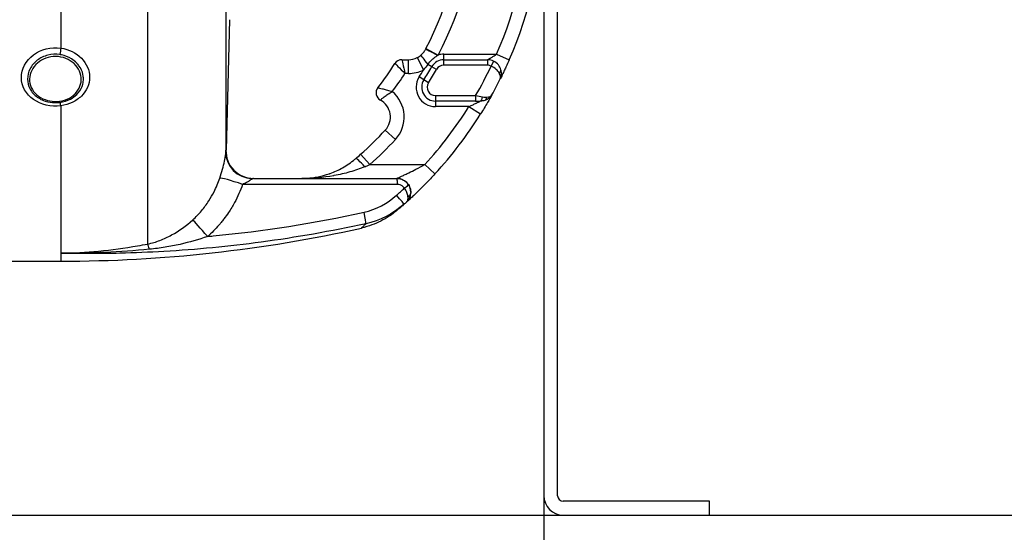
# Model space of a CAD drawing. Header units: millimetres. Extents: x 0 to 5940, y 0 to 4200.
# Tile 41 of 47: x 2734 to 3091, y 2615 to 2801. Entities that reach past the tile are written whole.
import ezdxf

# ---------------------------------------------------------------- set-up
doc = ezdxf.new("R2010")
doc.units = ezdxf.units.MM
doc.header["$LTSCALE"] = 50
doc.layers.get('DEFPOINTS').update_dxf_attribs({"linetype": 'CONTINUOUS'})
for name, color, linetype in [('02-LINIE-035', 2, 'CONTINUOUS'), ('03-LINIE-050', 3, 'CONTINUOUS'), ('06-MASSE1', 1, 'CONTINUOUS')]:
    doc.layers.add(name, color=color, linetype=linetype)
doc.styles.add('ACA_NORM', font='ROMANS.SHX')
doc.dimstyles.new('1-10', dxfattribs={"dimscale": 10, "dimtxt": 2.5, "dimasz": 3.5, "dimexe": 1, "dimexo": 0, "dimgap": 1, "dimtad": 1, "dimdec": 0, "dimzin": 0, "dimtxsty": 'ACA_NORM', "dimcen": 0, "dimadec": 0, "dimazin": 0, "dimtfac": 2.4, "dimtdec": 0, "dimtmove": 0, "dimatfit": 3, "dimfxl": 1, "dimtolj": 1, "dimtzin": 0, "dimarcsym": 0})

# ---------------------------------------------------------------- blocks, each defined once
blk = doc.blocks.new('*D1')
at = {"layer": '06-MASSE1', "color": 0, "lineweight": -2}
for p, q in [((2923.78, 2628.58), (2923.78, 2474.89)), ((2213.78, 2618.57), (2213.78, 2474.89)), ((2888.78, 2484.89), (2248.78, 2484.89))]:
    blk.add_line(p, q, dxfattribs=at)
at = {"layer": '06-MASSE1', "color": 0}
for points in [[(2248.78, 2490.73), (2248.78, 2479.06), (2213.78, 2484.89)], [(2888.78, 2490.73), (2888.78, 2479.06), (2923.78, 2484.89)]]:
    blk.add_solid(points, dxfattribs=at)
at = {"layer": 'DEFPOINTS', "color": 0}
for p in [(2923.78, 2628.58), (2213.78, 2618.57), (2213.78, 2484.89)]:
    blk.add_point(p, dxfattribs=at)
at = {"layer": '06-MASSE1', "color": 0, "insert": (2568.78, 2507.39), "char_height": 25, "attachment_point": 5, "style": 'ACA_NORM'}
blk.add_mtext('\\A1;W', dxfattribs=at)
blk = doc.blocks.new('*D2')
at = {"layer": '06-MASSE1', "color": 0, "lineweight": -2}
for p, q in [((4332.2, 2742.08), (4332.2, 2364.59)), ((1668.78, 2662.77), (1668.78, 2364.59)), ((4297.2, 2374.59), (1703.78, 2374.59))]:
    blk.add_line(p, q, dxfattribs=at)
at = {"layer": '06-MASSE1', "color": 0}
for points in [[(1703.78, 2380.42), (1703.78, 2368.76), (1668.78, 2374.59)], [(4297.2, 2380.42), (4297.2, 2368.76), (4332.2, 2374.59)]]:
    blk.add_solid(points, dxfattribs=at)
at = {"layer": 'DEFPOINTS', "color": 0}
for p in [(4332.2, 2742.08), (1668.78, 2662.77), (1668.78, 2374.59)]:
    blk.add_point(p, dxfattribs=at)
at = {"layer": '06-MASSE1', "color": 0, "insert": (3000.49, 2397.09), "char_height": 25, "attachment_point": 5, "style": 'ACA_NORM'}
blk.add_mtext('\\A1;2660', dxfattribs=at)

msp = doc.modelspace()

# ---------------------------------------------------------------- linework, layer by layer
at = {"layer": '02-LINIE-035'}
for p, q in [((2780.2, 2973.37), (2780.2, 2719.79)), ((2808.53, 2940.04), (2808.53, 2753.12)), ((2923.78, 2896.58), (2923.78, 2628.58)), ((2928.78, 2628.58), (2928.78, 2896.58)), ((2748.78, 2834.52), (2748.78, 2790.81)), ((2809.9, 2801.04), (2808.66, 2753.79)), ((2881.05, 2790.59), (2885.48, 2788.28)), ((2872.37, 2786.58), (2874.71, 2786.58)), ((2874.71, 2781.58), (2874.71, 2786.58)), ((2877.9, 2787.35), (2880.18, 2782.9)), ((2887.52, 2788.58), (2906.67, 2788.58)), ((2887.52, 2786.58), (2887.52, 2788.58)), ((2887.52, 2784.58), (2887.52, 2786.58)), ((2887.52, 2786.58), (2903.39, 2786.58)), ((2903.39, 2786.58), (2903.39, 2784.58)), ((2906.67, 2788.58), (2911.26, 2786.58)), ((2883.17, 2784.06), (2881.74, 2784.88)), ((2884.91, 2783.07), (2883.17, 2784.06)), ((2903.39, 2784.58), (2887.52, 2784.58)), ((2905.59, 2786.08), (2904.71, 2784.28)), ((2874.71, 2781.58), (2873.46, 2781.58)), ((2880.28, 2779.26), (2878.59, 2780.32)), ((2881.97, 2778.19), (2880.28, 2779.26)), ((2884.51, 2773.58), (2884.51, 2771.58)), ((2884.51, 2773.58), (2899.06, 2773.58)), ((2899.06, 2773.58), (2899.06, 2771.58)), ((2748.78, 2769.91), (2748.78, 2716.45)), ((2899.06, 2771.58), (2884.51, 2771.58)), ((2884.51, 2771.58), (2884.51, 2769.58)), ((2896.64, 2769.58), (2884.51, 2769.58)), ((2896.64, 2769.58), (2900.88, 2766.93)), ((2899.06, 2771.58), (2900.76, 2771.58)), ((2869.99, 2757.68), (2866.32, 2761.07)), ((2808.66, 2753.84), (2808.58, 2753.84)), ((2860.71, 2748.58), (2857.39, 2752.32)), ((2860.71, 2748.58), (2880.65, 2748.58)), ((2880.65, 2748.58), (2884.33, 2745.2)), ((2818.58, 2743.58), (2870.52, 2743.58)), ((2870.52, 2743.58), (2870.53, 2743.58)), ((2748.78, 2716.45), (2748.78, 2713.58)), ((2714.66, 2713.58), (2748.78, 2713.58)), ((2983.78, 2626.58), (2930.78, 2626.58)), ((2983.78, 2621.58), (2983.78, 2626.58))]:
    msp.add_line(p, q, dxfattribs=at)
for centre, radius, start, end in [((2773.78, 2846.58), 121, 332.4371, 357.6317), ((2773.78, 2846.58), 126, 332.4371, 357.7258), ((2773.78, 2846.58), 145, 336.4218, 358.0239), ((2773.78, 2846.58), 150, 336.4218, 358.0898), ((2872.37, 2783.58), 3, 90, 147.421), ((2874.71, 2793.58), 7, 270, 297.106), ((2887.52, 2781.58), 5, 90, 150.2522), ((2887.52, 2781.58), 7, 90, 106.9187), ((2903.39, 2781.58), 5, 63.9596, 90), ((2773.78, 2846.58), 114, 322.0201, 327.421), ((2773.78, 2846.58), 126, 327.7001, 330.2522), ((2773.78, 2846.58), 128, 327.7001, 330.2522), ((2887.52, 2781.58), 3, 90, 150.2522), ((2773.78, 2846.58), 145, 329.7716, 334.5523), ((2903.39, 2781.58), 3, 63.9596, 90), ((2773.78, 2846.58), 119, 323.0413, 326.892), ((2874.71, 2793.58), 12, 270, 297.106), ((2884.51, 2776.58), 7, 147.7001, 270), ((2773.78, 2846.58), 124, 327.7001, 329.0985), ((2773.78, 2846.58), 150, 331.0019, 333.4958), ((2866, 2774.58), 3, 142.0201, 241.1675), ((2884.51, 2776.58), 5, 147.7001, 270), ((2884.51, 2776.58), 3, 147.7001, 270), ((2861.18, 2765.82), 12, 317.2611, 50.1512), ((2773.79, 2846.58), 149.99, 331.0009, 331.0012), ((2861.18, 2765.82), 7, 317.2611, 61.1675), ((2773.78, 2846.58), 145, 317.4789, 327.9246), ((2773.78, 2846.58), 150, 317.4789, 327.9246), ((2773.78, 2846.58), 126, 311.5747, 317.2611), ((2773.78, 2846.58), 131, 311.5747, 317.2611), ((2870.53, 2738.58), 5, 359.0748, 90), ((2748.78, 3213.58), 500, 270, 282.5826), ((2930.78, 2628.58), 7, 180, 270), ((2930.78, 2628.58), 2, 180, 270)]:
    msp.add_arc(centre, radius, start, end, dxfattribs=at)
for centre, major_axis, ratio, start_param, end_param in [((2748.78, 2789.55), (0.45, 2.97), 0.0693, 1.143279, 1.9625), ((2879.76, 2791.27), (6.15, 11.77), 0.109734, 4.689658, 4.712185), ((2885.33, 2788), (-4.43, 2.32), 0.0215, 4.735018, 6.283185), ((2882.5, 2784.45), (-3.24, 3.8), 0.059752, 0, 1.406315), ((2906.28, 2782.39), (1.93, 0.54), 0.594665, 5.305484, 6.283185), ((2900.76, 2773.58), (0, -2), 0.438654, 0, 1.323775), ((2901.74, 2773.75), (0.65, -1.89), 0.594665, 0, 0.977701), ((2748.78, 2768.18), (-0.41, 2.97), 0.09527, 5.320317, 6.139537), ((2818.53, 2752.87), (-9.99, 0.46), 0.941438, 0.022707, 1.578858), ((2818.58, 2753.58), (0, -10), 0.999978, 4.687077, 6.283185), ((2858.86, 2746.97), (-3.25, 3.8), 0.105656, 4.835475, 6.283185), ((2852.83, 2749.84), (23.96, 9.36), 0.162972, 4.902563, 4.983301), ((2815.69, 2740.37), (-9.44, 3.3), 0.061815, 4.844954, 6.166482), ((2870.52, 2741.58), (0, 2), 0.105084, 4.609562, 6.283185), ((2873.02, 2740.25), (1.66, 1.12), 0.145795, 4.740358, 6.274369), ((2771.89, 2847.57), (67.28, 131.55), 0.999934, 4.344114, 4.37013), ((2869.87, 2738), (3.31, -3.74), 0.004968, 0, 1.418024), ((2873.51, 2738.19), (1.98, -0.26), 0.601883, 5.340533, 6.283185), ((2870.05, 2739.29), (-3.93, 4.22), 0.529098, 3.702697, 3.763512), ((2873.47, 2738), (1.96, -0.39), 0.620947, 5.41807, 6.283185), ((2870.18, 2739.41), (3.91, -4.24), 0.861739, 0.561993, 0.622868), ((2773.8, 2846.57), (-72.6, -131.25), 0.999897, 1.22965, 1.237385), ((2858.12, 2731.96), (1.06, -4.89), 0.076337, 0.137706, 1.425836), ((2803.02, 2721.23), (-6.63, 7.48), 0.0082, 4.879909, 6.07175), ((2781.86, 2710.2), (-1.88, 9.82), 0.074371, 5.5954, 6.050953)]:
    msp.add_ellipse(centre, major_axis=major_axis, ratio=ratio, start_param=start_param, end_param=end_param, dxfattribs=at)
for points, knots in [([(2748.78, 2769.91), (2745.25, 2769.44), (2741.54, 2770.27), (2738.83, 2772.16), (2736.13, 2774.04), (2734.47, 2777), (2734.46, 2780.08), (2734.46, 2783.16), (2736.1, 2786.27), (2738.82, 2788.33), (2741.55, 2790.39), (2745.25, 2791.33), (2748.78, 2790.81)], [0, 0, 0, 0, 0.25, 0.25, 0.25, 0.5, 0.5, 0.5, 0.75, 0.75, 0.75, 1, 1, 1, 1]), ([(2748.78, 2790.81), (2751.65, 2790.37), (2754.29, 2789.07), (2756.19, 2787.15), (2756.2, 2787.15), (2756.2, 2787.14), (2756.2, 2787.14), (2758.1, 2785.22), (2759.17, 2782.74), (2759.17, 2780.23), (2759.17, 2778.97), (2758.9, 2777.72), (2758.4, 2776.57), (2757.9, 2775.42), (2757.14, 2774.33), (2756.2, 2773.41), (2755.26, 2772.48), (2754.11, 2771.69), (2752.85, 2771.1), (2751.61, 2770.51), (2750.21, 2770.1), (2748.78, 2769.91)], [0, 0, 0, 0, 0.25, 0.25, 0.25, 0.250548, 0.250548, 0.250548, 0.5, 0.5, 0.5, 0.624936, 0.624936, 0.624936, 0.749856, 0.749856, 0.749856, 0.875355, 0.875355, 0.875355, 1, 1, 1, 1]), ([(2879.25, 2788.26), (2879.59, 2788.55), (2879.9, 2788.87), (2880.45, 2789.56), (2880.7, 2789.93), (2880.91, 2790.33)], [0, 0, 0, 0, 0.5, 0.5, 1, 1, 1, 1]), ([(2748.42, 2788.44), (2746.96, 2788.66), (2745.46, 2788.58), (2744.06, 2788.23), (2742.66, 2787.87), (2741.35, 2787.24), (2740.23, 2786.39), (2740.23, 2786.39), (2740.22, 2786.38), (2740.22, 2786.38), (2739.11, 2785.53), (2738.21, 2784.47), (2737.6, 2783.3), (2736.99, 2782.13), (2736.68, 2780.86), (2736.68, 2779.59), (2736.68, 2778.33), (2736.99, 2777.09), (2737.6, 2775.96), (2738.22, 2774.83), (2739.11, 2773.83), (2740.22, 2773.04), (2740.22, 2773.03), (2740.23, 2773.03), (2740.24, 2773.02), (2741.34, 2772.23), (2742.66, 2771.65), (2744.06, 2771.33), (2745.15, 2771.07), (2746.32, 2770.97), (2747.46, 2771.04), (2747.78, 2771.05), (2748.1, 2771.08), (2748.42, 2771.13)], [0, 0, 0, 0, 0.1248524, 0.1248524, 0.1248524, 0.25, 0.25, 0.25, 0.250524, 0.250524, 0.250524, 0.3753899, 0.3753899, 0.3753899, 0.499891, 0.499891, 0.499891, 0.6243466, 0.6243466, 0.6243466, 0.7492512, 0.7492512, 0.7492512, 0.75, 0.75, 0.75, 0.8748745, 0.8748745, 0.8748745, 0.972849, 0.972849, 0.972849, 1, 1, 1, 1]), ([(2748.79, 2787.55), (2746.37, 2788.03), (2743.78, 2787.6), (2741.72, 2786.41), (2739.66, 2785.22), (2738.16, 2783.28), (2737.63, 2781.19), (2737.11, 2779.1), (2737.56, 2776.87), (2738.89, 2775.1), (2740.21, 2773.32), (2742.36, 2772.07), (2744.77, 2771.63), (2745.93, 2771.42), (2747.13, 2771.4), (2748.29, 2771.56)], [0, 0, 0, 0, 0.125, 0.125, 0.125, 0.25, 0.25, 0.25, 0.375, 0.375, 0.375, 0.5, 0.5, 0.5, 0.5602271, 0.5602271, 0.5602271, 0.5602271]), ([(2748.29, 2771.56), (2749.55, 2771.73), (2750.76, 2772.11), (2751.84, 2772.69), (2753.92, 2773.82), (2755.41, 2775.65), (2755.93, 2777.7), (2756.45, 2779.76), (2755.98, 2782.04), (2754.67, 2783.87), (2753.36, 2785.7), (2751.21, 2787.07), (2748.79, 2787.55)], [0.5602271, 0.5602271, 0.5602271, 0.5602271, 0.625, 0.625, 0.625, 0.75, 0.75, 0.75, 0.875, 0.875, 0.875, 1, 1, 1, 1]), ([(2748.42, 2771.13), (2749.77, 2771.31), (2751.06, 2771.72), (2752.22, 2772.33), (2753.08, 2772.79), (2753.86, 2773.36), (2754.52, 2774.01), (2754.72, 2774.21), (2754.91, 2774.42), (2755.09, 2774.63), (2755.85, 2775.55), (2756.41, 2776.61), (2756.7, 2777.73), (2756.86, 2778.35), (2756.94, 2778.99), (2756.94, 2779.64), (2756.94, 2780.15), (2756.89, 2780.67), (2756.78, 2781.17), (2756.55, 2782.31), (2756.05, 2783.42), (2755.33, 2784.41), (2755.08, 2784.75), (2754.81, 2785.07), (2754.51, 2785.38), (2753.94, 2785.97), (2753.3, 2786.49), (2752.58, 2786.93), (2751.5, 2787.61), (2750.28, 2788.09), (2748.97, 2788.35), (2748.78, 2788.39), (2748.6, 2788.42), (2748.42, 2788.44)], [0, 0, 0, 0, 0.142587, 0.142587, 0.142587, 0.25, 0.25, 0.25, 0.282557, 0.282557, 0.282557, 0.422443, 0.422443, 0.422443, 0.5, 0.5, 0.5, 0.562018, 0.562018, 0.562018, 0.701955, 0.701955, 0.701955, 0.75, 0.75, 0.75, 0.841232, 0.841232, 0.841232, 0.98061, 0.98061, 0.98061, 1, 1, 1, 1]), ([(2872.37, 2786.58), (2872.37, 2786.58), (2872.49, 2786.03), (2872.9, 2784.17), (2873.18, 2782.87), (2873.46, 2781.58)], [0, 0, 0, 0, 0.5, 0.5, 1, 1, 1, 1]), ([(2881.74, 2784.88), (2882.21, 2785.56), (2882.74, 2786.16), (2883.33, 2786.7), (2883.39, 2786.75), (2883.45, 2786.8), (2883.5, 2786.85), (2884.01, 2787.28), (2884.56, 2787.67), (2885.13, 2788.05), (2885.18, 2788.08), (2885.23, 2788.12), (2885.28, 2788.15)], [0, 0, 0, 0, 0.5, 0.5, 0.5, 0.546751, 0.546751, 0.546751, 0.962019, 0.962019, 0.962019, 1, 1, 1, 1]), ([(2903.39, 2786.58), (2903.39, 2786.58), (2903.4, 2786.59), (2903.42, 2786.6), (2903.44, 2786.61), (2903.48, 2786.63), (2903.53, 2786.66), (2903.57, 2786.68), (2903.63, 2786.72), (2903.68, 2786.75), (2903.71, 2786.76), (2903.73, 2786.78), (2903.76, 2786.79), (2903.96, 2786.91), (2904.2, 2787.05), (2904.46, 2787.2), (2904.48, 2787.21), (2904.5, 2787.23), (2904.52, 2787.24), (2904.84, 2787.43), (2905.17, 2787.63), (2905.52, 2787.84), (2905.53, 2787.85), (2905.54, 2787.86), (2905.55, 2787.87), (2905.92, 2788.1), (2906.3, 2788.34), (2906.67, 2788.58)], [0, 0, 0, 0, 0.050487, 0.050487, 0.050487, 0.121011, 0.121011, 0.121011, 0.187501, 0.187501, 0.187501, 0.214399, 0.214399, 0.214399, 0.424818, 0.424818, 0.424818, 0.441132, 0.441132, 0.441132, 0.70436, 0.70436, 0.70436, 0.713622, 0.713622, 0.713622, 1, 1, 1, 1]), ([(2911.26, 2786.58), (2910.85, 2785.66), (2910.45, 2784.77), (2910.06, 2783.91), (2909.81, 2783.37), (2909.57, 2782.85), (2909.34, 2782.37), (2909.21, 2782.1), (2909.08, 2781.83), (2908.96, 2781.58), (2908.64, 2780.9), (2908.36, 2780.34), (2908.16, 2779.95), (2908.12, 2779.86), (2908.08, 2779.77), (2908.04, 2779.7), (2908.03, 2779.68), (2908.02, 2779.66), (2908.01, 2779.64)], [0, 0, 0, 0, 0.306395, 0.306395, 0.306395, 0.5, 0.5, 0.5, 0.610594, 0.610594, 0.610594, 0.910773, 0.910773, 0.910773, 0.979965, 0.979965, 0.979965, 1, 1, 1, 1]), ([(2869.84, 2785.2), (2869.84, 2785.2), (2870.25, 2784.8), (2871.59, 2783.46), (2872.53, 2782.52), (2873.46, 2781.58)], [0, 0, 0, 0, 0.5, 0.5, 1, 1, 1, 1]), ([(2907.63, 2781.74), (2907.37, 2782.19), (2907, 2782.65), (2906.53, 2783.07), (2906.02, 2783.52), (2905.4, 2783.95), (2904.71, 2784.28)], [0, 0, 0, 0, 0.481828, 0.481828, 0.481828, 1, 1, 1, 1]), ([(2908.21, 2782.93), (2908.04, 2783.55), (2907.74, 2784.15), (2907.32, 2784.68), (2906.87, 2785.25), (2906.27, 2785.74), (2905.59, 2786.08)], [0, 0, 0, 0, 0.482114, 0.482114, 0.482114, 1, 1, 1, 1]), ([(2908.01, 2779.64), (2908.42, 2780.46), (2908.54, 2781.56), (2908.27, 2782.7), (2908.25, 2782.78), (2908.23, 2782.85), (2908.21, 2782.93)], [0, 0, 0, 0, 0.939344, 0.939344, 0.939344, 1, 1, 1, 1]), ([(2863.64, 2776.43), (2863.64, 2776.43), (2863.69, 2776.42), (2863.79, 2776.39), (2863.89, 2776.37), (2864.02, 2776.34), (2864.2, 2776.29), (2864.48, 2776.23), (2864.83, 2776.14), (2865.26, 2776.03), (2865.34, 2776.01), (2865.42, 2775.99), (2865.5, 2775.97), (2865.98, 2775.84), (2866.52, 2775.69), (2867.1, 2775.53), (2867.68, 2775.38), (2868.27, 2775.21), (2868.87, 2775.04)], [0, 0, 0, 0, 0.145815, 0.145815, 0.145815, 0.284661, 0.284661, 0.284661, 0.5, 0.5, 0.5, 0.538263, 0.538263, 0.538263, 0.771245, 0.771245, 0.771245, 1, 1, 1, 1]), ([(2864.55, 2771.96), (2864.55, 2771.96), (2864.59, 2771.99), (2864.66, 2772.06), (2864.73, 2772.12), (2864.84, 2772.21), (2864.97, 2772.33), (2865.17, 2772.51), (2865.44, 2772.73), (2865.78, 2773), (2865.84, 2773.05), (2865.91, 2773.1), (2865.97, 2773.15), (2866.36, 2773.44), (2866.81, 2773.76), (2867.31, 2774.09), (2867.8, 2774.41), (2868.33, 2774.73), (2868.87, 2775.04)], [0, 0, 0, 0, 0.147086, 0.147086, 0.147086, 0.286556, 0.286556, 0.286556, 0.5, 0.5, 0.5, 0.539665, 0.539665, 0.539665, 0.771051, 0.771051, 0.771051, 1, 1, 1, 1]), ([(2904.97, 2773.86), (2904.76, 2773.47), (2904.35, 2772.74), (2903.83, 2771.84), (2903.69, 2771.59), (2903.54, 2771.33), (2903.38, 2771.06), (2902.64, 2769.8), (2901.78, 2768.36), (2900.88, 2766.93)], [0, 0, 0, 0, 0.392187, 0.392187, 0.392187, 0.5, 0.5, 0.5, 1, 1, 1, 1]), ([(2896.64, 2769.58), (2897.15, 2769.81), (2897.65, 2770.05), (2898.14, 2770.28), (2898.52, 2770.46), (2898.91, 2770.65), (2899.27, 2770.83), (2899.35, 2770.87), (2899.42, 2770.9), (2899.5, 2770.94), (2899.7, 2771.04), (2899.9, 2771.14), (2900.08, 2771.23), (2900.27, 2771.33), (2900.46, 2771.42), (2900.59, 2771.49), (2900.64, 2771.52), (2900.68, 2771.54), (2900.71, 2771.56), (2900.74, 2771.57), (2900.76, 2771.58), (2900.76, 2771.58)], [0, 0, 0, 0, 0.307765, 0.307765, 0.307765, 0.54959, 0.54959, 0.54959, 0.59907, 0.59907, 0.59907, 0.73613, 0.73613, 0.73613, 0.881759, 0.881759, 0.881759, 0.93819, 0.93819, 0.93819, 1, 1, 1, 1]), ([(2806.34, 2743.71), (2807.05, 2745.82), (2807.68, 2748.03), (2808.04, 2749.78), (2808.41, 2751.52), (2808.5, 2752.62), (2808.53, 2753.12)], [0, 0, 0, 0, 0.5, 0.5, 0.5, 1, 1, 1, 1]), ([(2858.86, 2747.78), (2857.1, 2747.03), (2855.33, 2746.42), (2853.52, 2745.9), (2851.64, 2745.36), (2849.74, 2744.93), (2847.85, 2744.6), (2847.77, 2744.58), (2847.69, 2744.57), (2847.6, 2744.55), (2843.8, 2743.89), (2839.96, 2743.58), (2836.12, 2743.58)], [0, 0, 0, 0, 0.239872, 0.239872, 0.239872, 0.489121, 0.489121, 0.489121, 0.5, 0.5, 0.5, 1, 1, 1, 1]), ([(2846.39, 2745.39), (2847.89, 2745.94), (2849.39, 2746.62), (2852.39, 2748.31), (2853.91, 2749.35), (2855.35, 2750.55)], [0, 0, 0, 0, 0.53875, 0.53875, 1.103703, 1.103703, 1.103703, 1.103703]), ([(2870.53, 2743.58), (2870.53, 2743.58), (2870.65, 2743.64), (2870.84, 2743.72), (2870.91, 2743.75), (2870.98, 2743.79), (2871.06, 2743.82), (2871.25, 2743.91), (2871.46, 2744), (2871.69, 2744.11), (2871.85, 2744.18), (2872.01, 2744.25), (2872.18, 2744.33), (2872.4, 2744.44), (2872.64, 2744.55), (2872.88, 2744.66), (2873.34, 2744.87), (2873.81, 2745.1), (2874.29, 2745.33), (2874.48, 2745.42), (2874.68, 2745.52), (2874.87, 2745.61), (2875.7, 2746.01), (2876.56, 2746.44), (2877.41, 2746.88), (2878.49, 2747.43), (2879.57, 2747.99), (2880.65, 2748.58)], [0, 0, 0, 0, 0.093319, 0.093319, 0.093319, 0.125, 0.125, 0.125, 0.199077, 0.199077, 0.199077, 0.25, 0.25, 0.25, 0.318714, 0.318714, 0.318714, 0.447998, 0.447998, 0.447998, 0.5, 0.5, 0.5, 0.720762, 0.720762, 0.720762, 1, 1, 1, 1]), ([(2836.12, 2743.58), (2836.7, 2743.58), (2837.27, 2743.6), (2840.6, 2743.79), (2843.31, 2744.32), (2846.01, 2745.26)], [0, 0, 0, 0, 0.200099, 0.200099, 1.166748, 1.166748, 1.166748, 1.166748]), ([(2836.12, 2743.58), (2836.7, 2743.58), (2837.27, 2743.6), (2840.6, 2743.79), (2843.31, 2744.32), (2846.01, 2745.26)], [0, 0, 0, 0, 0.200099, 0.200099, 1.166748, 1.166748, 1.166748, 1.166748]), ([(2846.01, 2745.26), (2846.03, 2745.27), (2846.06, 2745.28), (2846.08, 2745.28), (2846.11, 2745.3), (2846.15, 2745.31), (2846.18, 2745.32), (2846.25, 2745.34), (2846.32, 2745.37), (2846.39, 2745.39)], [0.49622554, 0.49622554, 0.49622554, 0.49622554, 0.5, 0.5, 0.5, 0.50487956, 0.50487956, 0.50487956, 0.5158244, 0.5158244, 0.5158244, 0.5158244]), ([(2884.33, 2745.2), (2883.22, 2743.99), (2882.1, 2742.81), (2880.99, 2741.67), (2880.1, 2740.77), (2879.22, 2739.89), (2878.38, 2739.07), (2878.17, 2738.87), (2877.96, 2738.67), (2877.76, 2738.47), (2877.25, 2737.98), (2876.76, 2737.52), (2876.3, 2737.09), (2876.11, 2736.91), (2875.93, 2736.74), (2875.76, 2736.58), (2875.51, 2736.35), (2875.28, 2736.14), (2875.06, 2735.94), (2874.7, 2735.61), (2874.4, 2735.34), (2874.19, 2735.15), (2874.14, 2735.1), (2874.09, 2735.06), (2874.05, 2735.03)], [0, 0, 0, 0, 0.278174, 0.278174, 0.278174, 0.5, 0.5, 0.5, 0.555741, 0.555741, 0.555741, 0.693534, 0.693534, 0.693534, 0.75, 0.75, 0.75, 0.830443, 0.830443, 0.830443, 0.96621, 0.96621, 0.96621, 1, 1, 1, 1]), ([(2796.55, 2728.56), (2797.68, 2729.58), (2798.72, 2730.67), (2799.69, 2731.81), (2800.18, 2732.39), (2800.65, 2732.98), (2801.1, 2733.59), (2801.55, 2734.2), (2801.98, 2734.83), (2802.39, 2735.47), (2803.07, 2736.53), (2803.69, 2737.62), (2804.26, 2738.74), (2805.07, 2740.34), (2805.76, 2742.01), (2806.34, 2743.71)], [0, 0, 0, 0, 0.247747, 0.247747, 0.247747, 0.372352, 0.372352, 0.372352, 0.497319, 0.497319, 0.497319, 0.703638, 0.703638, 0.703638, 1, 1, 1, 1]), ([(2814.64, 2741.38), (2813.83, 2739.11), (2812.86, 2736.93), (2811.72, 2734.83), (2811.05, 2733.6), (2810.32, 2732.4), (2809.53, 2731.23), (2809, 2730.44), (2808.44, 2729.66), (2807.86, 2728.92), (2807.83, 2728.88), (2807.8, 2728.84), (2807.78, 2728.81)], [0, 0, 0, 0, 0.5, 0.5, 0.5, 0.791988, 0.791988, 0.791988, 0.990248, 0.990248, 0.990248, 1, 1, 1, 1]), ([(2818.17, 2743.47), (2818.06, 2743.4), (2817.93, 2743.31), (2817.79, 2743.21), (2817.76, 2743.19), (2817.72, 2743.16), (2817.68, 2743.13), (2817.5, 2743), (2817.29, 2742.86), (2817.07, 2742.72), (2817.03, 2742.69), (2816.99, 2742.66), (2816.94, 2742.63), (2816.64, 2742.44), (2816.32, 2742.25), (2815.99, 2742.07), (2815.55, 2741.83), (2815.1, 2741.6), (2814.64, 2741.38)], [0, 0, 0, 0, 0.151994, 0.151994, 0.151994, 0.190307, 0.190307, 0.190307, 0.378776, 0.378776, 0.378776, 0.416394, 0.416394, 0.416394, 0.66801, 0.66801, 0.66801, 1, 1, 1, 1]), ([(2870.73, 2741.38), (2857.92, 2741.38), (2845.12, 2741.38), (2826.42, 2741.38), (2820.53, 2741.38), (2814.64, 2741.38)], [0, 0, 0, 0, 0.684934, 0.684934, 1, 1, 1, 1]), ([(2873.23, 2740.04), (2873.06, 2740.29), (2872.85, 2740.52), (2872.62, 2740.71), (2872.35, 2740.92), (2872.05, 2741.09), (2871.73, 2741.21), (2871.41, 2741.32), (2871.07, 2741.38), (2870.73, 2741.38)], [0, 0, 0, 0, 0.307405, 0.307405, 0.307405, 0.653773, 0.653773, 0.653773, 1, 1, 1, 1]), ([(2874.68, 2741.37), (2875.04, 2740.83), (2875.29, 2740.23), (2875.42, 2739.62), (2875.54, 2739.05), (2875.56, 2738.48), (2875.49, 2737.93)], [0, 0, 0, 0, 0.517352, 0.517352, 0.517352, 1, 1, 1, 1]), ([(2874.54, 2737.07), (2874.49, 2737.51), (2874.37, 2737.98), (2874.16, 2738.47), (2873.93, 2739), (2873.62, 2739.53), (2873.23, 2740.04)], [0, 0, 0, 0, 0.482021, 0.482021, 0.482021, 1, 1, 1, 1]), ([(2875.44, 2737.62), (2875.36, 2737.22), (2875.24, 2736.83), (2875.08, 2736.49), (2874.94, 2736.16), (2874.77, 2735.86), (2874.57, 2735.6), (2874.49, 2735.49), (2874.4, 2735.38), (2874.31, 2735.28), (2874.27, 2735.23), (2874.22, 2735.19), (2874.18, 2735.14), (2874.16, 2735.12), (2874.14, 2735.1), (2874.11, 2735.08), (2874.1, 2735.07), (2874.09, 2735.06), (2874.08, 2735.05), (2874.08, 2735.05), (2874.07, 2735.04), (2874.07, 2735.04), (2874.06, 2735.04), (2874.06, 2735.03), (2874.06, 2735.03), (2874.06, 2735.03), (2874.06, 2735.03), (2874.05, 2735.03)], [0, 0, 0, 0, 0.372379, 0.372379, 0.372379, 0.720983, 0.720983, 0.720983, 0.867591, 0.867591, 0.867591, 0.935969, 0.935969, 0.935969, 0.968822, 0.968822, 0.968822, 0.98477, 0.98477, 0.98477, 0.992543, 0.992543, 0.992543, 0.995838, 0.995838, 0.995838, 1, 1, 1, 1]), ([(2874.05, 2735.03), (2874.29, 2735.24), (2874.45, 2735.56), (2874.52, 2735.98), (2874.57, 2736.23), (2874.58, 2736.51), (2874.56, 2736.82)], [0.0000677, 0.0000677, 0.0000677, 0.0000677, 0.6226663, 0.6226663, 0.6226663, 1, 1, 1, 1]), ([(2801.97, 2722.53), (2802.63, 2722.6), (2803.3, 2722.66), (2803.96, 2722.72), (2822.31, 2724.5), (2840.54, 2727.34), (2858.64, 2731.33)], [0, 0, 0, 0, 0.034797, 0.034797, 0.034797, 1, 1, 1, 1]), ([(2870.45, 2731.89), (2870.45, 2731.89), (2870.45, 2731.89), (2870.44, 2731.88), (2870.43, 2731.88), (2870.41, 2731.86), (2870.41, 2731.85), (2870.4, 2731.85), (2870.4, 2731.84), (2870.39, 2731.84), (2870.38, 2731.83), (2870.37, 2731.82), (2870.36, 2731.81), (2870.3, 2731.76), (2870.25, 2731.72), (2870, 2731.52), (2869.8, 2731.36), (2868.99, 2730.73), (2868.36, 2730.28), (2865.78, 2728.57), (2863.69, 2727.51), (2860.27, 2726.25), (2858.99, 2725.88), (2857.7, 2725.59)], [0.335319, 0.335319, 0.335319, 0.335319, 0.341556, 0.341556, 0.382005, 0.382005, 0.386814, 0.386814, 0.391652, 0.391652, 0.394067, 0.394067, 0.398975, 0.398975, 0.418643, 0.418643, 0.495544, 0.495544, 0.726258, 0.726258, 1.422423, 1.422423, 1.818995, 1.818995, 1.818995, 1.818995]), ([(2870.69, 2732.1), (2870.63, 2732.04), (2870.57, 2731.99), (2870.51, 2731.94), (2870.49, 2731.92), (2870.46, 2731.9), (2870.46, 2731.9), (2870.45, 2731.89), (2870.45, 2731.89), (2870.45, 2731.89)], [0, 0, 0, 0, 0.200577, 0.200577, 0.3012828, 0.3012828, 0.3517975, 0.3517975, 0.3756269, 0.3756269, 0.3756269, 0.3756269]), ([(2871.24, 2732.56), (2871.23, 2732.55), (2871.23, 2732.55), (2871.23, 2732.55), (2870.99, 2732.35), (2870.81, 2732.2), (2870.69, 2732.1)], [0.248067, 0.248067, 0.248067, 0.248067, 0.2489205, 0.2489205, 0.2489205, 0.375462, 0.375462, 0.375462, 0.375462]), ([(2859.22, 2727.13), (2846.69, 2724.4), (2834.06, 2722.18), (2821.37, 2720.48), (2809.65, 2718.91), (2797.89, 2717.78), (2786.11, 2717.1), (2780.8, 2716.79), (2775.5, 2716.57), (2770.19, 2716.45), (2763.05, 2716.28), (2755.92, 2716.28), (2748.78, 2716.45)], [0, 0, 0, 0, 0.3452543, 0.3452543, 0.3452543, 0.6639316, 0.6639316, 0.6639316, 0.8072898, 0.8072898, 0.8072898, 1, 1, 1, 1]), ([(2780.2, 2719.79), (2781.76, 2720.1), (2783.25, 2720.55), (2784.69, 2721.1), (2785.4, 2721.37), (2786.1, 2721.67), (2786.78, 2721.99), (2787.5, 2722.33), (2788.21, 2722.69), (2788.91, 2723.08), (2791.64, 2724.58), (2794.16, 2726.41), (2796.55, 2728.56)], [0, 0, 0, 0, 0.248443, 0.248443, 0.248443, 0.371015, 0.371015, 0.371015, 0.499544, 0.499544, 0.499544, 1, 1, 1, 1]), ([(2807.78, 2728.81), (2807.47, 2728.41), (2807.16, 2728.02), (2806.85, 2727.63), (2806.59, 2727.31), (2806.32, 2726.98), (2806.04, 2726.67), (2804.78, 2725.21), (2803.43, 2723.82), (2801.97, 2722.53)], [0, 0, 0, 0, 0.174828, 0.174828, 0.174828, 0.322261, 0.322261, 0.322261, 1, 1, 1, 1]), ([(2857.7, 2725.59), (2857.7, 2725.59), (2857.7, 2725.59), (2857.7, 2725.59), (2857.7, 2725.59), (2857.7, 2725.59), (2857.7, 2725.59), (2857.7, 2725.59), (2857.91, 2725.8), (2858.31, 2726.2), (2858.55, 2726.44), (2858.86, 2726.75), (2859.22, 2727.13)], [0.49981, 0.49981, 0.49981, 0.49981, 0.5, 0.5, 0.5, 0.5014572, 0.5014572, 0.5014572, 0.8137395, 0.8137395, 0.8137395, 0.9999462, 0.9999462, 0.9999462, 0.9999462]), ([(2801.97, 2722.53), (2798.69, 2721.4), (2795.36, 2720.45), (2791.95, 2719.68), (2790.16, 2719.27), (2788.35, 2718.92), (2786.55, 2718.62), (2785.62, 2718.47), (2784.68, 2718.33), (2783.74, 2718.21), (2782.78, 2718.08), (2781.83, 2717.97), (2780.87, 2717.88)], [0, 0, 0, 0, 0.481674, 0.481674, 0.481674, 0.73493, 0.73493, 0.73493, 0.86684, 0.86684, 0.86684, 1, 1, 1, 1]), ([(2748.78, 2716.45), (2753.33, 2716.55), (2757.89, 2716.82), (2762.43, 2717.25), (2767.16, 2717.7), (2771.87, 2718.33), (2776.57, 2719.14), (2777.78, 2719.34), (2778.99, 2719.56), (2780.2, 2719.79)], [0, 0, 0, 0, 0.433012, 0.433012, 0.433012, 0.883662, 0.883662, 0.883662, 1, 1, 1, 1])]:
    msp.add_open_spline(points, degree=3, knots=knots, dxfattribs=at)
for points in [[(2877.9, 2787.35), (2878.38, 2787.6), (2878.84, 2787.91), (2879.25, 2788.26)], [(2885.48, 2788.28), (2885.41, 2788.24), (2885.35, 2788.2), (2885.28, 2788.15)], [(2881.74, 2784.88), (2881.25, 2784.2), (2880.73, 2783.54), (2880.18, 2782.9)], [(2908.01, 2779.64), (2908.25, 2780.13), (2908.12, 2780.88), (2907.63, 2781.74)], [(2899.06, 2773.58), (2899.95, 2773.41), (2900.83, 2773.24), (2901.61, 2773.09)], [(2901.61, 2773.09), (2902.13, 2773), (2902.6, 2772.97), (2903.03, 2773.01)], [(2904.97, 2773.86), (2904.5, 2773.02), (2903.58, 2772.26), (2902.39, 2771.85)], [(2903.03, 2773.01), (2904.02, 2773.09), (2904.71, 2773.4), (2904.97, 2773.87)], [(2902.39, 2771.85), (2901.87, 2771.68), (2901.33, 2771.58), (2900.76, 2771.58)], [(2808.53, 2753.12), (2808.55, 2753.6), (2808.57, 2753.84), (2808.58, 2753.84)], [(2855.61, 2750.77), (2856.2, 2751.28), (2856.8, 2751.8), (2857.39, 2752.32)], [(2855.35, 2750.55), (2855.43, 2750.62), (2855.52, 2750.7), (2855.61, 2750.77)], [(2818.58, 2743.58), (2818.45, 2743.58), (2818.31, 2743.54), (2818.17, 2743.47)], [(2870.52, 2743.58), (2872.17, 2743.58), (2873.76, 2742.74), (2874.68, 2741.37)], [(2858.64, 2731.33), (2863.03, 2732.3), (2867.04, 2734.44), (2870.4, 2737.44)], [(2873.19, 2734.25), (2869.2, 2730.72), (2864.42, 2728.24), (2859.22, 2727.13)], [(2872.02, 2733.23), (2871.71, 2732.96), (2871.43, 2732.73), (2871.22, 2732.54)], [(2871.97, 2733.19), (2871.69, 2732.94), (2871.44, 2732.73), (2871.24, 2732.56)], [(2873.19, 2734.25), (2872.73, 2733.85), (2872.32, 2733.49), (2871.97, 2733.19)], [(2780.87, 2717.88), (2770.2, 2716.86), (2759.49, 2716.37), (2748.78, 2716.45)]]:
    msp.add_open_spline(points, degree=3, dxfattribs=at)
msp.add_rational_spline([(2748.42, 2771.13), (2748.37, 2771.19), (2748.29, 2771.55)], [0.953693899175, 0.890501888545, 1.00004898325], degree=2, dxfattribs=at)
at = {"layer": '03-LINIE-050'}
msp.add_line((1391.03, 2621.58), (4502.48, 2621.58), dxfattribs=at)

# ---------------------------------------------------------------- dimensions: what is measured, and where the dimension line sits
at = {"layer": '06-MASSE1'}
dim = msp.add_linear_dim(base=(1668.78, 2374.59), p1=(4332.2, 2742.08), p2=(1668.78, 2662.77), dimstyle='1-10', override={"dimrnd": 10}, dxfattribs=at)
dim.commit()
dim.dimension.update_dxf_attribs({"geometry": '*D2', "text_midpoint": (3000.49, 2397.09)})
dim = msp.add_linear_dim(base=(2213.78, 2484.89), p1=(2923.78, 2628.58), p2=(2213.78, 2618.57), text='W', dimstyle='1-10', dxfattribs=at)
dim.commit()
dim.dimension.update_dxf_attribs({"geometry": '*D1', "text_midpoint": (2568.78, 2507.39)})

doc.saveas('drawing.dxf')
